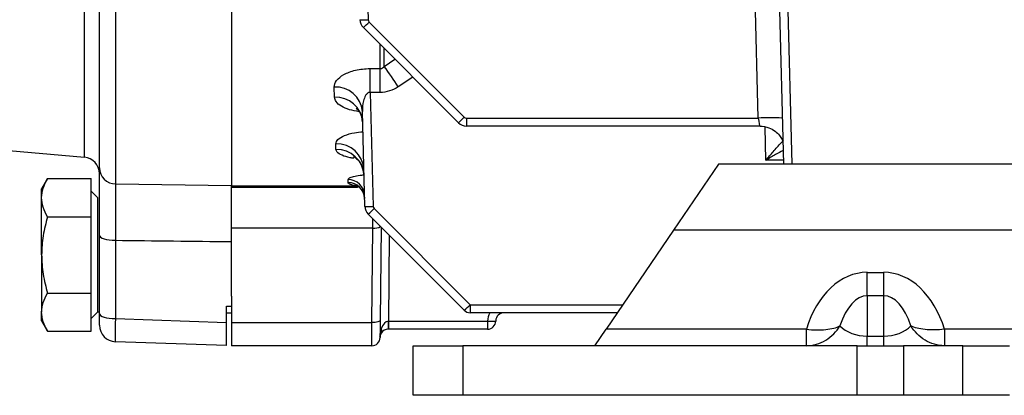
# Model space of a CAD drawing. Header units: millimetres. Extents: x -1087 to -132, y -334 to 655.
# Tile 41 of 63: x -350 to -290, y 27 to 49. Entities that reach past the tile are written whole.
import ezdxf

# ---------------------------------------------------------------- set-up
doc = ezdxf.new("R2010")
doc.units = ezdxf.units.MM

msp = doc.modelspace()

# ---------------------------------------------------------------- linework, layer by layer
at = {"color": 7, "linetype": 'Continuous', "lineweight": 25}
for p, q in [((-345.688, 41.142), (-345.688, 102.715)), ((-344.775, 40.499), (-344.775, 94.3)), ((-343.793, 94.116), (-343.793, 39.516)), ((-336.775, 93.899), (-336.775, 39.432)), ((-328.674, 56.226), (-328.496, 49.459)), ((-304.868, 43.505), (-305.22, 56.474)), ((-303.675, 53.423), (-303.343, 40.723)), ((-303.128, 51.635), (-302.843, 40.723)), ((-323.033, 43.228), (-328.791, 48.987)), ((-328.438, 49.323), (-322.679, 43.564)), ((-327.775, 46.501), (-327.775, 47.97)), ((-327.525, 46.639), (-327.525, 47.72)), ((-327.525, 46.639), (-326.876, 47.071)), ((-328.381, 46.501), (-327.775, 46.501)), ((-328.381, 45.06), (-328.381, 46.501)), ((-327.775, 45.06), (-327.775, 46.501)), ((-325.796, 45.991), (-326.675, 45.4)), ((-330.533, 44.77), (-330.55, 45.385)), ((-327.775, 45.06), (-328.381, 45.06)), ((-328.381, 45.06), (-328.2, 38.159)), ((-328.7, 38.163), (-328.851, 43.902)), ((-322.538, 43.505), (-304.868, 43.505)), ((-322.538, 43.505), (-322.538, 43.023)), ((-304.765, 43.023), (-322.538, 43.023)), ((-304.405, 40.958), (-304.46, 42.966)), ((-330.449, 41.609), (-330.458, 41.953)), ((-352.232, 41.715), (-345.688, 41.142)), ((-307.275, 40.723), (-310.002, 36.723)), ((-303.343, 40.723), (-307.275, 40.723)), ((-303.349, 40.958), (-304.405, 40.958)), ((-302.843, 40.723), (-303.343, 40.723)), ((-286.283, 40.723), (-302.843, 40.723)), ((-347.918, 39.842), (-348.275, 39.223)), ((-347.918, 39.842), (-345.275, 39.842)), ((-345.275, 37.532), (-345.275, 39.842)), ((-343.793, 39.516), (-336.775, 39.432)), ((-336.775, 39.396), (-329.154, 39.396)), ((-329.712, 39.595), (-329.717, 39.782)), ((-329.154, 39.299), (-329.154, 39.396)), ((-348.275, 38.687), (-348.275, 39.223)), ((-344.875, 38.673), (-345.275, 39.073)), ((-329.154, 39.299), (-336.775, 39.299)), ((-348.275, 35.223), (-348.275, 38.687)), ((-344.875, 31.773), (-344.875, 38.673)), ((-322.678, 31.869), (-328.496, 37.687)), ((-328.142, 38.023), (-322.325, 32.205)), ((-347.918, 37.532), (-345.275, 37.532)), ((-345.275, 32.913), (-345.275, 37.532)), ((-328.221, 36.838), (-328.215, 37.406)), ((-344.775, 31.666), (-344.775, 36.407)), ((-328.221, 36.838), (-336.775, 36.838)), ((-328.27, 31.121), (-328.221, 36.838)), ((-327.721, 36.912), (-327.77, 31.267)), ((-327.226, 36.417), (-327.271, 31.205)), ((-310.002, 36.723), (-314.093, 30.723)), ((-288.033, 36.723), (-310.002, 36.723)), ((-343.81, 36.106), (-343.81, 31.366)), ((-336.775, 32.717), (-336.775, 36.025)), ((-348.275, 35.223), (-348.275, 31.759)), ((-298.275, 32.753), (-298.275, 34.167)), ((-298.275, 34.167), (-297.275, 34.167)), ((-297.275, 32.753), (-297.275, 34.167)), ((-347.918, 32.913), (-345.275, 32.913)), ((-345.275, 30.604), (-345.275, 32.913)), ((-336.775, 32.717), (-336.775, 31.121)), ((-322.325, 32.205), (-322.325, 31.723)), ((-322.325, 32.205), (-313.083, 32.205)), ((-298.275, 32.753), (-298.275, 30.308)), ((-297.275, 32.753), (-298.275, 32.753)), ((-297.275, 30.308), (-297.275, 32.753)), ((-348.275, 31.223), (-348.275, 31.759)), ((-345.275, 31.373), (-344.875, 31.773)), ((-344.875, 31.773), (-344.775, 31.773)), ((-344.775, 30.967), (-344.775, 31.666)), ((-337.075, 31.131), (-337.075, 32.123)), ((-337.075, 31.723), (-336.775, 31.723)), ((-313.412, 31.723), (-322.325, 31.723)), ((-348.275, 31.223), (-347.918, 30.604)), ((-343.81, 31.366), (-337.075, 31.131)), ((-337.075, 29.733), (-337.075, 31.131)), ((-336.775, 31.121), (-328.27, 31.121)), ((-336.775, 31.121), (-336.775, 29.723)), ((-328.28, 29.723), (-328.27, 31.121)), ((-327.77, 31.267), (-327.778, 30.376)), ((-327.271, 31.205), (-321.271, 31.205)), ((-327.271, 31.205), (-327.271, 30.723)), ((-321.271, 31.205), (-321.271, 31.214)), ((-321.271, 31.205), (-321.271, 30.723)), ((-320.771, 31.227), (-320.771, 31.218)), ((-347.918, 30.604), (-345.275, 30.604)), ((-327.271, 30.723), (-327.28, 30.723)), ((-321.271, 30.723), (-327.271, 30.723)), ((-314.775, 29.723), (-314.093, 30.723)), ((-301.957, 30.723), (-314.093, 30.723)), ((-301.957, 29.723), (-301.957, 30.723)), ((-293.594, 30.723), (-293.594, 29.723)), ((-235.957, 30.723), (-293.594, 30.723)), ((-337.075, 29.733), (-343.81, 29.968)), ((-327.78, 30.227), (-327.78, 30.218)), ((-298.275, 29.723), (-298.275, 30.308)), ((-298.275, 30.308), (-297.275, 30.308)), ((-297.275, 29.723), (-297.275, 30.308)), ((-328.28, 29.723), (-336.775, 29.723)), ((-325.775, 26.723), (-325.775, 29.723)), ((-325.775, 29.723), (-322.775, 29.723)), ((-322.775, 29.723), (-322.775, 26.723)), ((-298.889, 29.723), (-322.775, 29.723)), ((-298.889, 26.723), (-298.889, 29.723)), ((-298.889, 29.723), (-296.064, 29.723)), ((-296.064, 29.723), (-296.064, 26.723)), ((-292.486, 29.723), (-296.064, 29.723)), ((-292.486, 26.723), (-292.486, 29.723)), ((-292.486, 29.723), (-289.661, 29.723)), ((-322.775, 26.723), (-325.775, 26.723)), ((-298.889, 26.723), (-322.775, 26.723)), ((-296.064, 26.723), (-298.889, 26.723)), ((-292.486, 26.723), (-296.064, 26.723)), ((-289.661, 26.723), (-292.486, 26.723))]:
    msp.add_line(p, q, dxfattribs=at)
at = {"color": 7, "linetype": 'Continuous', "lineweight": 25, "flags": 128}
for points in [[(-344.775, 36.407), (-344.757, 36.35), (-344.702, 36.294), (-344.614, 36.243), (-344.495, 36.198), (-344.349, 36.161), (-344.182, 36.132), (-344, 36.114), (-343.81, 36.106)], [(-344.775, 31.666), (-344.757, 31.609), (-344.702, 31.554), (-344.614, 31.502), (-344.495, 31.457), (-344.349, 31.42), (-344.182, 31.392), (-344, 31.373), (-343.81, 31.366)], [(-327.77, 31.267), (-327.78, 31.238), (-327.809, 31.21), (-327.855, 31.185), (-327.917, 31.162), (-327.993, 31.144), (-328.079, 31.131), (-328.173, 31.123), (-328.27, 31.121)]]:
    msp.add_lwpolyline(points, dxfattribs=at)
at = {"color": 7, "linetype": 'Continuous', "lineweight": 25}
for centre, radius, start, end in [((-328.715, 53.046), 3.594, 265.51233, 273.48782), ((-328.296, 49.482), 0.7, 181.5, 225), ((-331.991, 52.707), 4.907, 310.70153, 316.39968), ((-328.296, 49.464), 0.2, 181.5, 225), ((-363.779, 20.837), 44.498, 33.50542, 35.43917), ((-330.461, 43.772), 1.616, 4.62609, 93.14262), ((-330.452, 43.149), 1.623, 4.31957, 92.86463), ((-326.233, 46.948), 4.907, 310.70153, 316.39968), ((-322.538, 43.705), 0.2, 225, 270), ((-322.538, 43.723), 0.7, 225, 270), ((-304.142, 28.306), 15.217, 87.26241, 92.73427), ((-330.412, 40.298), 1.656, 2.99006, 91.58702), ((-330.407, 39.949), 1.66, 2.83524, 91.43018), ((-345.775, 40.146), 1, 0, 85), ((-343.784, 40.507), 0.991, 180.48752, 269.50199), ((-329.707, 38.792), 0.99, 2.04158, 90.59745), ((-329.704, 38.604), 0.991, 1.96306, 90.51235), ((-328.419, 41.746), 3.594, 265.51233, 273.48782), ((-328.001, 38.182), 0.7, 181.5, 225), ((-331.696, 41.407), 4.907, 310.70153, 316.39968), ((-328.001, 38.164), 0.2, 181.5, 225), ((-328.15, 37.686), 0.851, 265.24683, 298.32466), ((-325.878, 35.589), 4.907, 310.70153, 316.39968), ((-322.325, 32.223), 0.5, 225, 270), ((-320.271, 31.205), 1, 148.83866, 179.5), ((-320.271, 31.223), 0.5, 90, 179.5), ((-341.417, 31.087), 14.142, 358.52251, 0.47749), ((-321.115, 34.806), 3.596, 267.51118, 275.48745), ((-321.115, 34.798), 3.596, 267.51118, 275.48745), ((-321.271, 31.223), 0.5, 270, 359.5), ((-343.775, 30.967), 1, 180, 268), ((-327.942, 30.614), 0.27, 331.7595, 27.2405), ((-327.28, 30.223), 0.5, 90, 148.1219), ((-328.28, 30.223), 0.5, 270, 359.5), ((-327.28, 30.223), 0.5, 158.0943, 179.5), ((-328.158, 30.358), 0.384, 351.90105, 3.04055)]:
    msp.add_arc(centre, radius, start, end, dxfattribs=at)
for centre, major_axis, ratio, start_param, end_param in [((-304.818, 43.523), (-0.053, 0.5), 0.103629, 1.594726, 3.130616), ((-263.849, 96.985), (2141.154, -22.507), 0.028842, 4.675338, 4.678626), ((-298.275, 28.511), (0, -5.657), 0.707107, 3.141593, 4.310626), ((-297.275, 28.511), (0, 5.657), 0.707107, 5.114152, 6.283185), ((-298.275, 28.511), (0, 4.243), 0.471405, 0, 0.966943), ((-297.275, 28.511), (0, 4.243), 0.471405, 5.316242, 6.283185), ((-1191.005, 106.723), (2147.719, -22.582), 0.0333, 5.121637, 5.121789), ((-343.775, 31.968), (0.035, 2), 0.012786, 1.876953, 3.141424), ((-327.28, 30.223), (0.009, 0.983), 0.508879, 0.008727, 1.023145), ((-327.271, 31.223), (0.5, 0.004), 0.034888, 4.703053, 4.711475), ((-298.275, 31.723), (2, 0), 0.707107, 3.745446, 4.712389), ((-297.275, 31.723), (2, 0), 0.707107, 4.712389, 5.679332)]:
    msp.add_ellipse(centre, major_axis=major_axis, ratio=ratio, start_param=start_param, end_param=end_param, dxfattribs=at)
for points, knots in [([(-327.775, 46.501), (-327.721, 46.501), (-327.67, 46.52), (-327.588, 46.571), (-327.554, 46.604), (-327.525, 46.639)], [0, 0, 0, 0, 0.5, 0.5, 1, 1, 1, 1]), ([(-330.55, 45.385), (-330.554, 45.52), (-330.507, 45.652), (-330.309, 45.913), (-330.164, 46.034), (-329.771, 46.25), (-329.536, 46.339), (-329.124, 46.435), (-328.982, 46.459), (-328.688, 46.492), (-328.535, 46.501), (-328.381, 46.501)], [0, 0, 0, 0, 0.25, 0.25, 0.5, 0.5, 0.75, 0.75, 0.875, 0.875, 1, 1, 1, 1]), ([(-326.675, 45.4), (-326.838, 45.292), (-327.012, 45.207), (-327.385, 45.09), (-327.579, 45.06), (-327.775, 45.06)], [0, 0, 0, 0, 0.5, 0.5, 1, 1, 1, 1]), ([(-329.037, 43.888), (-329.241, 43.925), (-329.665, 44.001), (-330.155, 44.218), (-330.473, 44.482), (-330.514, 44.679), (-330.533, 44.77)], [0, 0, 0, 0, 0.238565, 0.495437, 0.767248, 1, 1, 1, 1]), ([(-328.381, 45.06), (-328.443, 45.065), (-328.503, 45.039), (-328.593, 44.965), (-328.628, 44.918), (-328.716, 44.772), (-328.753, 44.665), (-328.837, 44.345), (-328.856, 44.123), (-328.851, 43.902)], [0, 0, 0, 0, 0.125, 0.125, 0.25, 0.25, 0.5, 0.5, 1, 1, 1, 1]), ([(-329.231, 44.115), (-329.23, 44.115), (-329.227, 44.114), (-329.099, 44.01), (-328.894, 43.724), (-328.865, 43.426), (-328.85, 43.265)], [0, 0, 0, 0, 0.117423, 0.332572, 0.638406, 1, 1, 1, 1]), ([(-304.765, 43.023), (-304.583, 43.004), (-304.255, 42.969), (-303.859, 42.739), (-303.597, 42.48), (-303.45, 42.26), (-303.402, 42.136), (-303.389, 42.102)], [0, 0, 0, 0, 0.308674, 0.556063, 0.762575, 0.936017, 1, 1, 1, 1]), ([(-330.458, 41.953), (-330.433, 42.04), (-330.384, 42.214), (-329.965, 42.451), (-329.42, 42.622), (-328.991, 42.665), (-328.819, 42.682)], [0, 0, 0, 0, 0.274474, 0.550658, 0.819479, 1, 1, 1, 1]), ([(-304.405, 40.958), (-304.404, 40.96), (-304.257, 41.133), (-303.949, 41.492), (-303.58, 41.919), (-303.391, 42.101), (-303.34, 42.15)], [0, 0, 0, 0, 0.004513, 0.395007, 0.835111, 1, 1, 1, 1]), ([(-329.373, 41.074), (-329.445, 41.084), (-329.735, 41.123), (-330.107, 41.25), (-330.401, 41.426), (-330.434, 41.554), (-330.449, 41.609)], [0, 0, 0, 0, 0.106603, 0.429146, 0.758556, 1, 1, 1, 1]), ([(-329.385, 41.176), (-329.387, 41.176), (-329.393, 41.179), (-329.287, 41.125), (-329.064, 40.928), (-328.813, 40.546), (-328.777, 40.203), (-328.758, 40.028)], [0, 0, 0, 0, 0.062542, 0.216151, 0.422014, 0.70526, 1, 1, 1, 1]), ([(-303.365, 41.553), (-303.514, 41.471), (-303.849, 41.287), (-304.206, 41.075), (-304.403, 40.959), (-304.405, 40.958)], [0, 0, 0, 0, 0.443157, 0.992703, 1, 1, 1, 1]), ([(-344.775, 36.407), (-344.775, 36.927), (-344.775, 37.412), (-344.775, 38.092), (-344.775, 38.311), (-344.775, 38.72), (-344.775, 38.912), (-344.775, 39.446), (-344.775, 39.753), (-344.775, 40.108), (-344.775, 40.209), (-344.775, 40.38), (-344.775, 40.448), (-344.775, 40.499)], [0, 0, 0, 0, 0.25, 0.25, 0.375, 0.375, 0.5, 0.5, 0.75, 0.75, 0.875, 0.875, 1, 1, 1, 1]), ([(-329.717, 39.782), (-329.701, 39.816), (-329.669, 39.885), (-329.398, 39.98), (-329.082, 40.045), (-328.842, 40.062), (-328.766, 40.068)], [0, 0, 0, 0, 0.289317, 0.579647, 0.867126, 1, 1, 1, 1]), ([(-348.275, 38.687), (-348.275, 38.883), (-348.241, 39.079), (-348.117, 39.463), (-348.027, 39.653), (-347.918, 39.842)], [0, 0, 0, 0, 0.5, 0.5, 1, 1, 1, 1]), ([(-343.793, 39.516), (-343.794, 39.474), (-343.795, 39.417), (-343.798, 39.275), (-343.799, 39.19), (-343.802, 38.895), (-343.804, 38.639), (-343.806, 38.194), (-343.807, 38.034), (-343.808, 37.693), (-343.809, 37.511), (-343.81, 36.944), (-343.81, 36.539), (-343.81, 36.106)], [0, 0, 0, 0, 0.125, 0.125, 0.25, 0.25, 0.5, 0.5, 0.625, 0.625, 0.75, 0.75, 1, 1, 1, 1]), ([(-336.775, 36.025), (-336.775, 36.239), (-336.775, 36.451), (-336.775, 36.857), (-336.775, 37.052), (-336.775, 37.615), (-336.775, 37.962), (-336.775, 38.407), (-336.775, 38.544), (-336.775, 38.794), (-336.775, 38.908), (-336.775, 39.205), (-336.775, 39.348), (-336.775, 39.432)], [0, 0, 0, 0, 0.125, 0.125, 0.25, 0.25, 0.5, 0.5, 0.625, 0.625, 0.75, 0.75, 1, 1, 1, 1]), ([(-329.154, 39.396), (-329.24, 39.407), (-329.318, 39.42), (-329.456, 39.449), (-329.516, 39.465), (-329.659, 39.516), (-329.711, 39.555), (-329.712, 39.595)], [0, 0, 0, 0, 0.25, 0.25, 0.5, 0.5, 1, 1, 1, 1]), ([(-329.221, 39.437), (-329.222, 39.437), (-329.225, 39.438), (-329.171, 39.416), (-329.049, 39.342), (-328.876, 39.17), (-328.736, 38.915), (-328.73, 38.719), (-328.727, 38.635)], [0, 0, 0, 0, 0.068782, 0.182031, 0.319787, 0.534757, 0.802282, 1, 1, 1, 1]), ([(-347.918, 37.532), (-348.026, 37.157), (-348.117, 36.772), (-348.242, 36.001), (-348.275, 35.613), (-348.275, 35.223)], [0, 0, 0, 0, 0.5, 0.5, 1, 1, 1, 1]), ([(-348.275, 35.223), (-348.275, 34.832), (-348.241, 34.436), (-348.116, 33.665), (-348.026, 33.287), (-347.918, 32.913)], [0, 0, 0, 0, 0.5, 0.5, 1, 1, 1, 1]), ([(-348.275, 31.759), (-348.275, 31.955), (-348.241, 32.15), (-348.117, 32.535), (-348.027, 32.725), (-347.918, 32.913)], [0, 0, 0, 0, 0.5, 0.5, 1, 1, 1, 1]), ([(-327.704, 30.487), (-327.725, 30.454), (-327.74, 30.42), (-327.764, 30.355), (-327.772, 30.322), (-327.778, 30.304)], [0, 0, 0, 0, 0.5, 0.5, 1, 1, 1, 1]), ([(-327.775, 30.378), (-327.771, 30.404), (-327.768, 30.435), (-327.759, 30.495), (-327.754, 30.526), (-327.736, 30.617), (-327.721, 30.678), (-327.702, 30.738)], [0, 0, 0, 0, 0.25, 0.25, 0.5, 0.5, 1, 1, 1, 1]), ([(-301.957, 29.723), (-301.75, 29.723), (-301.547, 29.754), (-301.15, 29.872), (-300.96, 29.958), (-300.608, 30.173), (-300.446, 30.301), (-300.158, 30.589), (-300.028, 30.751), (-299.922, 30.92)], [0, 0, 0, 0, 0.25, 0.25, 0.5, 0.5, 0.75, 0.75, 1, 1, 1, 1]), ([(-301.957, 30.723), (-301.75, 30.693), (-301.547, 30.679), (-301.15, 30.674), (-300.96, 30.684), (-300.608, 30.723), (-300.446, 30.752), (-300.158, 30.825), (-300.028, 30.869), (-299.922, 30.92)], [0, 0, 0, 0, 0.25, 0.25, 0.5, 0.5, 0.75, 0.75, 1, 1, 1, 1]), ([(-293.594, 29.723), (-293.8, 29.723), (-294.003, 29.754), (-294.401, 29.872), (-294.59, 29.958), (-294.942, 30.173), (-295.104, 30.301), (-295.393, 30.589), (-295.522, 30.751), (-295.629, 30.92)], [0, 0, 0, 0, 0.25, 0.25, 0.5, 0.5, 0.75, 0.75, 1, 1, 1, 1]), ([(-293.594, 30.723), (-293.8, 30.693), (-294.003, 30.679), (-294.401, 30.674), (-294.59, 30.684), (-294.942, 30.723), (-295.104, 30.752), (-295.393, 30.825), (-295.522, 30.869), (-295.629, 30.92)], [0, 0, 0, 0, 0.25, 0.25, 0.5, 0.5, 0.75, 0.75, 1, 1, 1, 1]), ([(-327.775, 30.378), (-327.775, 30.364), (-327.776, 30.35), (-327.778, 30.336), (-327.779, 30.321), (-327.781, 30.307), (-327.783, 30.293), (-327.783, 30.291), (-327.783, 30.289), (-327.783, 30.288)], [0, 0, 0, 0, 0.00004482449, 0.00004482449, 0.00004482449, 0.00008975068, 0.00008975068, 0.00008975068, 0.00009515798, 0.00009515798, 0.00009515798, 0.00009515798]), ([(-327.778, 30.304), (-327.78, 30.298), (-327.781, 30.294), (-327.783, 30.289), (-327.783, 30.289), (-327.783, 30.288), (-327.783, 30.288)], [0, 0, 0, 0, 0.00006494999, 0.00006494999, 0.00006494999, 0.00007121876, 0.00007121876, 0.00007121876, 0.00007121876])]:
    msp.add_open_spline(points, degree=3, knots=knots, dxfattribs=at)
for points in [[(-347.918, 37.532), (-348.136, 37.91), (-348.275, 38.293), (-348.275, 38.687)], [(-347.918, 30.604), (-348.136, 30.982), (-348.275, 31.365), (-348.275, 31.759)], [(-327.783, 30.288), (-327.78, 30.317), (-327.778, 30.347), (-327.778, 30.376)], [(-327.78, 30.227), (-327.779, 30.236), (-327.779, 30.257), (-327.783, 30.288)], [(-327.775, 30.378), (-327.777, 30.377), (-327.778, 30.377), (-327.778, 30.376)]]:
    msp.add_open_spline(points, degree=3, dxfattribs=at)

doc.saveas('drawing.dxf')
